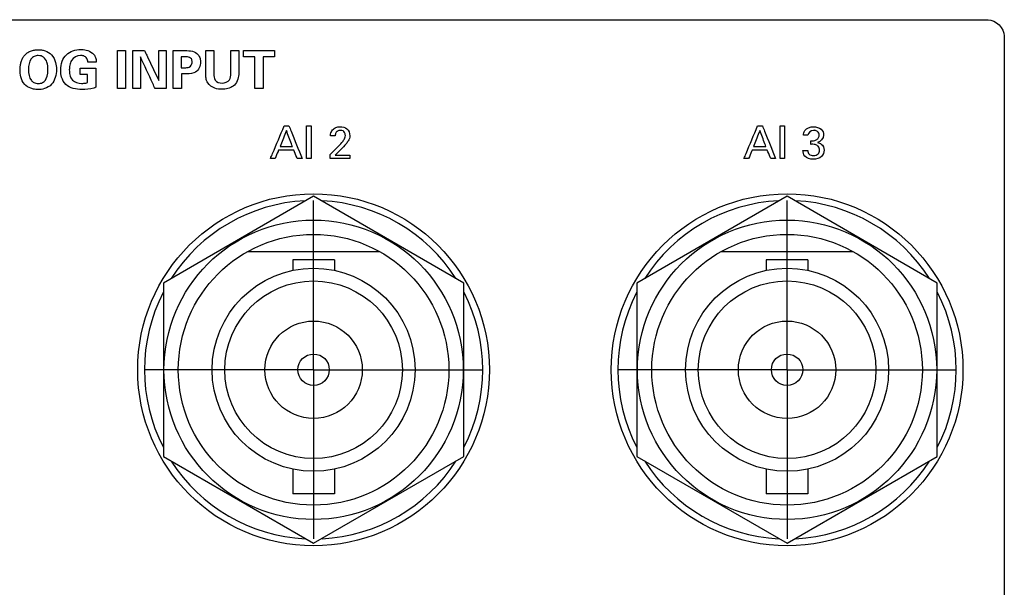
# Model space of a CAD drawing. Header units: inches. Extents: x 0 to 34, y 0 to 22.
# Tile 33 of 98: x 11 to 12.8, y 13.2 to 14.3. Entities that reach past the tile are written whole.
import ezdxf

# ---------------------------------------------------------------- set-up
doc = ezdxf.new("R2010")
doc.units = ezdxf.units.IN
doc.header["$LTSCALE"] = 1.87
doc.header["$MEASUREMENT"] = 0
doc.linetypes.add('CENTER', pattern=[0.6, 0.375, -0.075, 0.075, -0.075])
doc.layers.get('0').update_dxf_attribs({"linetype": 'CONTINUOUS'})
doc.layers.add('DATUMCURVES', color=7, linetype='CONTINUOUS')
doc.layers.add('DEFAULT_1', color=7, linetype='CENTER')

msp = doc.modelspace()

# ---------------------------------------------------------------- linework, layer by layer
at = {"color": 7, "linetype": 'CONTINUOUS'}
for p, q in [((11.5682, 13.9618), (11.2907, 13.8015)), ((11.8457, 13.8015), (11.5682, 13.9618)), ((12.4432, 13.9618), (12.1657, 13.8015)), ((12.7207, 13.8015), (12.4432, 13.9618)), ((11.6905, 13.8593), (11.4458, 13.8593)), ((12.5655, 13.8593), (12.3208, 13.8593)), ((11.5297, 13.8446), (11.5297, 13.8248)), ((11.6067, 13.8446), (11.5297, 13.8446)), ((11.6067, 13.8446), (11.6067, 13.8248)), ((12.4047, 13.8446), (12.4047, 13.8248)), ((12.4817, 13.8446), (12.4047, 13.8446)), ((12.4817, 13.8446), (12.4817, 13.8248)), ((11.2907, 13.8015), (11.2907, 13.4811)), ((11.8457, 13.4811), (11.8457, 13.8015)), ((12.1657, 13.8015), (12.1657, 13.4811)), ((12.7207, 13.4811), (12.7207, 13.8015)), ((11.2907, 13.4811), (11.5682, 13.3209)), ((11.5682, 13.3209), (11.8457, 13.4811)), ((12.1657, 13.4811), (12.4432, 13.3209)), ((12.4432, 13.3209), (12.7207, 13.4811)), ((11.5297, 13.4578), (11.5297, 13.4121)), ((11.6067, 13.4578), (11.6067, 13.4121)), ((12.4047, 13.4578), (12.4047, 13.4121)), ((12.4817, 13.4578), (12.4817, 13.4121)), ((11.6067, 13.4121), (11.5297, 13.4121)), ((12.4817, 13.4121), (12.4047, 13.4121))]:
    msp.add_line(p, q, dxfattribs=at)
for centre, radius in [((11.5682, 13.6413), 0.325), ((12.4432, 13.6413), 0.325), ((11.5682, 13.6413), 0.2765), ((12.4432, 13.6413), 0.2765), ((11.5682, 13.6413), 0.25), ((12.4432, 13.6413), 0.25), ((11.5682, 13.6413), 0.1875), ((12.4432, 13.6413), 0.1875), ((11.5682, 13.6413), 0.164), ((12.4432, 13.6413), 0.164), ((11.5682, 13.6413), 0.09), ((12.4432, 13.6413), 0.09), ((11.5682, 13.6413), 0.029), ((12.4432, 13.6413), 0.029)]:
    msp.add_circle(centre, radius, dxfattribs=at)
for centre, start, end in [((11.5682, 13.6413), 92.8821, 147.3645), ((11.5682, 13.6413), 32.6355, 87.1179), ((12.4432, 13.6413), 92.8821, 147.3645), ((12.4432, 13.6413), 32.6355, 87.1179), ((11.5682, 13.6413), 152.8684, 207.1316), ((11.5682, 13.6413), 332.8684, 27.1316), ((12.4432, 13.6413), 152.8684, 207.1316), ((12.4432, 13.6413), 332.8684, 27.1316), ((11.5682, 13.6413), 212.6355, 267.1179), ((11.5682, 13.6413), 272.8821, 327.3645), ((12.4432, 13.6413), 212.6355, 267.1179), ((12.4432, 13.6413), 272.8821, 327.3645)]:
    msp.add_arc(centre, 0.3125, start, end, dxfattribs=at)
at = {"layer": 'DATUMCURVES', "color": 40, "linetype": 'CONTINUOUS'}
for points, knots in [([(9.0547, 14.2878, 0.8645), (9.2505, 14.2878, 0.8645), (10.5038, 14.2878, 0.8645), (11.7572, 14.2878, 0.8645), (12.8147, 14.2878, 0.8645)], [0, 0, 0, 0, 0.15625, 1, 1, 1, 1]), ([(12.8447, 14.2578, 0.8645), (12.8447, 14.0168, 0.8645), (12.8447, 12.475, 0.8645), (12.8447, 10.9331, 0.8645), (12.8447, 9.6321, 0.8645)], [0, 0, 0, 0, 0.15625, 1, 1, 1, 1]), ([(11.0581, 14.1588, 0.8645), (11.056, 14.1588, 0.8645), (11.052, 14.1592, 0.8645), (11.0433, 14.1614, 0.8645), (11.0325, 14.1681, 0.8645), (11.026, 14.1826, 0.8645), (11.0255, 14.1942, 0.8645), (11.0259, 14.2016, 0.8645), (11.0272, 14.2085, 0.8645), (11.0294, 14.2149, 0.8645), (11.0328, 14.2206, 0.8645), (11.0374, 14.2255, 0.8645), (11.0422, 14.2286, 0.8645), (11.0468, 14.2305, 0.8645), (11.0499, 14.2313, 0.8645), (11.0527, 14.2318, 0.8645), (11.0548, 14.2321, 0.8645), (11.0567, 14.2322, 0.8645), (11.0579, 14.2323, 0.8645), (11.0589, 14.2323, 0.8645), (11.0589, 14.2323, 0.8645), (11.0593, 14.2323, 0.8645)], [0, 0, 0, 0, 0.037678, 0.081637, 0.169553, 0.275768, 0.381982, 0.459235, 0.536487, 0.613739, 0.690991, 0.768243, 0.845496, 0.884122, 0.922748, 0.942061, 0.961374, 0.980687, 0.990343, 0.995172, 1, 1, 1, 1]), ([(11.0593, 14.2323, 0.8645), (11.0599, 14.2323, 0.8645), (11.0624, 14.2322, 0.8645), (11.0663, 14.2319, 0.8645), (11.0742, 14.2303, 0.8645), (11.0855, 14.2236, 0.8645), (11.0923, 14.2084, 0.8645), (11.0935, 14.194, 0.8645), (11.0915, 14.1809, 0.8645), (11.0839, 14.1661, 0.8645), (11.0705, 14.1595, 0.8645), (11.062, 14.1588, 0.8645), (11.0584, 14.1588, 0.8645), (11.0581, 14.1588, 0.8645)], [0, 0, 0, 0, 0.020703, 0.041405, 0.082811, 0.165622, 0.256175, 0.346728, 0.480717, 0.614706, 0.797043, 0.979379, 1, 1, 1, 1]), ([(11.14, 14.159, 0.8645), (11.1296, 14.159, 0.8645), (11.1118, 14.1621, 0.8645), (11.1019, 14.1807, 0.8645), (11.1003, 14.1957, 0.8645), (11.1023, 14.2106, 0.8645), (11.113, 14.228, 0.8645), (11.1287, 14.2328, 0.8645), (11.1387, 14.2328, 0.8645), (11.1392, 14.2328, 0.8645)], [0, 0, 0, 0, 0.260073, 0.387073, 0.496285, 0.63518, 0.753427, 0.987589, 1, 1, 1, 1]), ([(11.1392, 14.2328, 0.8645), (11.1433, 14.2327, 0.8645), (11.1514, 14.2314, 0.8645), (11.1616, 14.2255, 0.8645), (11.1662, 14.2168, 0.8645), (11.1666, 14.2115, 0.8645), (11.1667, 14.2092, 0.8645)], [0, 0, 0, 0, 0.295758, 0.608711, 0.831337, 1, 1, 1, 1]), ([(11.2057, 14.231, 0.8645), (11.2065, 14.231, 0.8645), (11.2115, 14.231, 0.8645), (11.2165, 14.231, 0.8645), (11.2207, 14.231, 0.8645)], [0, 0, 0, 0, 0.15625, 1, 1, 1, 1]), ([(11.2057, 14.1605, 0.8645), (11.2057, 14.1642, 0.8645), (11.2057, 14.1877, 0.8645), (11.2057, 14.2112, 0.8645), (11.2057, 14.231, 0.8645)], [0, 0, 0, 0, 0.15625, 1, 1, 1, 1]), ([(11.2207, 14.231, 0.8645), (11.2207, 14.2274, 0.8645), (11.2207, 14.2039, 0.8645), (11.2207, 14.1804, 0.8645), (11.2207, 14.1605, 0.8645)], [0, 0, 0, 0, 0.15625, 1, 1, 1, 1]), ([(11.2339, 14.2308, 0.8645), (11.235, 14.2308, 0.8645), (11.2423, 14.2308, 0.8645), (11.2495, 14.2308, 0.8645), (11.2556, 14.2308, 0.8645)], [0, 0, 0, 0, 0.15625, 1, 1, 1, 1]), ([(11.2339, 14.1605, 0.8645), (11.2339, 14.1642, 0.8645), (11.2339, 14.1876, 0.8645), (11.2339, 14.2111, 0.8645), (11.2339, 14.2308, 0.8645)], [0, 0, 0, 0, 0.15625, 1, 1, 1, 1]), ([(11.2556, 14.2308, 0.8645), (11.257, 14.228, 0.8645), (11.2658, 14.2095, 0.8645), (11.2746, 14.1911, 0.8645), (11.282, 14.1755, 0.8645)], [0, 0, 0, 0, 0.15625, 1, 1, 1, 1]), ([(11.282, 14.1755, 0.8645), (11.282, 14.1784, 0.8645), (11.282, 14.1968, 0.8645), (11.282, 14.2153, 0.8645), (11.282, 14.2308, 0.8645)], [0, 0, 0, 0, 0.15625, 1, 1, 1, 1]), ([(11.296, 14.2308, 0.8645), (11.296, 14.2272, 0.8645), (11.296, 14.2037, 0.8645), (11.296, 14.1803, 0.8645), (11.296, 14.1605, 0.8645)], [0, 0, 0, 0, 0.15625, 1, 1, 1, 1]), ([(11.3088, 14.2306, 0.8645), (11.31, 14.2306, 0.8645), (11.3172, 14.2306, 0.8645), (11.3244, 14.2306, 0.8645), (11.3305, 14.2306, 0.8645)], [0, 0, 0, 0, 0.15625, 1, 1, 1, 1]), ([(11.3088, 14.1605, 0.8645), (11.3088, 14.1642, 0.8645), (11.3088, 14.1876, 0.8645), (11.3088, 14.2109, 0.8645), (11.3088, 14.2306, 0.8645)], [0, 0, 0, 0, 0.15625, 1, 1, 1, 1]), ([(11.3305, 14.2306, 0.8645), (11.3351, 14.2306, 0.8645), (11.344, 14.2307, 0.8645), (11.3547, 14.2248, 0.8645), (11.3587, 14.2166, 0.8645), (11.3596, 14.2082, 0.8645), (11.3578, 14.1988, 0.8645), (11.3494, 14.1885, 0.8645), (11.3397, 14.1879, 0.8645), (11.3343, 14.1879, 0.8645)], [0, 0, 0, 0, 0.177804, 0.337103, 0.436449, 0.51707, 0.662112, 0.791025, 1, 1, 1, 1]), ([(11.3689, 14.1886, 0.8645), (11.3689, 14.1908, 0.8645), (11.3689, 14.2048, 0.8645), (11.3689, 14.2188, 0.8645), (11.3689, 14.2306, 0.8645)], [0, 0, 0, 0, 0.15625, 1, 1, 1, 1]), ([(11.3689, 14.2306, 0.8645), (11.3697, 14.2306, 0.8645), (11.3747, 14.2306, 0.8645), (11.3797, 14.2306, 0.8645), (11.384, 14.2306, 0.8645)], [0, 0, 0, 0, 0.15625, 1, 1, 1, 1]), ([(11.384, 14.2306, 0.8645), (11.384, 14.2284, 0.8645), (11.384, 14.2141, 0.8645), (11.384, 14.1999, 0.8645), (11.384, 14.1879, 0.8645)], [0, 0, 0, 0, 0.15625, 1, 1, 1, 1]), ([(11.4151, 14.1886, 0.8645), (11.4151, 14.1908, 0.8645), (11.4151, 14.2048, 0.8645), (11.4151, 14.2188, 0.8645), (11.4151, 14.2306, 0.8645)], [0, 0, 0, 0, 0.15625, 1, 1, 1, 1]), ([(11.4151, 14.2306, 0.8645), (11.4159, 14.2306, 0.8645), (11.4207, 14.2306, 0.8645), (11.4256, 14.2306, 0.8645), (11.4298, 14.2306, 0.8645)], [0, 0, 0, 0, 0.15625, 1, 1, 1, 1]), ([(11.4298, 14.2306, 0.8645), (11.4298, 14.2284, 0.8645), (11.4298, 14.2137, 0.8645), (11.4298, 14.1991, 0.8645), (11.4298, 14.1868, 0.8645)], [0, 0, 0, 0, 0.15625, 1, 1, 1, 1]), ([(11.4389, 14.2308, 0.8645), (11.4419, 14.2308, 0.8645), (11.4609, 14.2308, 0.8645), (11.4799, 14.2308, 0.8645), (11.4959, 14.2308, 0.8645)], [0, 0, 0, 0, 0.15625, 1, 1, 1, 1]), ([(11.0772, 14.1965, 0.8645), (11.0772, 14.1999, 0.8645), (11.0764, 14.21, 0.8645), (11.0697, 14.2197, 0.8645), (11.0602, 14.2222, 0.8645), (11.0515, 14.2203, 0.8645), (11.0431, 14.2133, 0.8645), (11.0413, 14.2033, 0.8645), (11.0414, 14.1952, 0.8645)], [0, 0, 0, 0, 0.147478, 0.296429, 0.44538, 0.56216, 0.67894, 1, 1, 1, 1]), ([(11.1373, 14.2218, 0.8645), (11.131, 14.2218, 0.8645), (11.1208, 14.2161, 0.8645), (11.1174, 14.204, 0.8645), (11.1165, 14.1949, 0.8645), (11.1174, 14.1853, 0.8645), (11.1226, 14.1731, 0.8645), (11.1333, 14.1702, 0.8645), (11.1392, 14.1702, 0.8645)], [0, 0, 0, 0, 0.25565, 0.378813, 0.496177, 0.619158, 0.76456, 1, 1, 1, 1]), ([(11.151, 14.2092, 0.8645), (11.1509, 14.2117, 0.8645), (11.1499, 14.2168, 0.8645), (11.1439, 14.2213, 0.8645), (11.1394, 14.2218, 0.8645), (11.1373, 14.2218, 0.8645)], [0, 0, 0, 0, 0.354875, 0.705728, 1, 1, 1, 1]), ([(11.2753, 14.1605, 0.8645), (11.2739, 14.1636, 0.8645), (11.2648, 14.183, 0.8645), (11.2557, 14.2025, 0.8645), (11.2481, 14.2189, 0.8645)], [0, 0, 0, 0, 0.15625, 1, 1, 1, 1]), ([(11.2481, 14.2189, 0.8645), (11.2481, 14.2158, 0.8645), (11.2481, 14.1964, 0.8645), (11.2481, 14.1769, 0.8645), (11.2481, 14.1605, 0.8645)], [0, 0, 0, 0, 0.15625, 1, 1, 1, 1]), ([(11.3237, 14.2193, 0.8645), (11.3237, 14.2182, 0.8645), (11.3237, 14.2115, 0.8645), (11.3237, 14.2047, 0.8645), (11.3237, 14.199, 0.8645)], [0, 0, 0, 0, 0.15625, 1, 1, 1, 1]), ([(11.3297, 14.199, 0.8645), (11.3327, 14.199, 0.8645), (11.3375, 14.1991, 0.8645), (11.343, 14.2037, 0.8645), (11.344, 14.2095, 0.8645), (11.3431, 14.2152, 0.8645), (11.3382, 14.2192, 0.8645), (11.3339, 14.2193, 0.8645), (11.3313, 14.2193, 0.8645)], [0, 0, 0, 0, 0.234171, 0.361588, 0.529363, 0.678846, 0.792363, 1, 1, 1, 1]), ([(11.4598, 14.2192, 0.8645), (11.4587, 14.2192, 0.8645), (11.4517, 14.2192, 0.8645), (11.4448, 14.2192, 0.8645), (11.4389, 14.2192, 0.8645)], [0, 0, 0, 0, 0.15625, 1, 1, 1, 1]), ([(11.4598, 14.1605, 0.8645), (11.4598, 14.1636, 0.8645), (11.4598, 14.1831, 0.8645), (11.4598, 14.2027, 0.8645), (11.4598, 14.2192, 0.8645)], [0, 0, 0, 0, 0.15625, 1, 1, 1, 1]), ([(11.4959, 14.2192, 0.8645), (11.4948, 14.2192, 0.8645), (11.4878, 14.2192, 0.8645), (11.4809, 14.2192, 0.8645), (11.475, 14.2192, 0.8645)], [0, 0, 0, 0, 0.15625, 1, 1, 1, 1]), ([(11.475, 14.2192, 0.8645), (11.475, 14.2161, 0.8645), (11.475, 14.1966, 0.8645), (11.475, 14.177, 0.8645), (11.475, 14.1605, 0.8645)], [0, 0, 0, 0, 0.15625, 1, 1, 1, 1]), ([(11.0466, 14.1755, 0.8645), (11.0477, 14.1741, 0.8645), (11.0504, 14.1712, 0.8645), (11.0588, 14.1693, 0.8645), (11.0678, 14.171, 0.8645), (11.0735, 14.1767, 0.8645), (11.0772, 14.1853, 0.8645), (11.0772, 14.1965, 0.8645)], [0, 0, 0, 0, 0.193515, 0.38703, 0.556543, 0.726055, 1, 1, 1, 1]), ([(11.137, 14.198, 0.8645), (11.1385, 14.198, 0.8645), (11.1481, 14.198, 0.8645), (11.1576, 14.198, 0.8645), (11.1657, 14.198, 0.8645)], [0, 0, 0, 0, 0.15625, 1, 1, 1, 1]), ([(11.1667, 14.2092, 0.8645), (11.1659, 14.2092, 0.8645), (11.1606, 14.2092, 0.8645), (11.1554, 14.2092, 0.8645), (11.151, 14.2092, 0.8645)], [0, 0, 0, 0, 0.15625, 1, 1, 1, 1]), ([(11.1657, 14.198, 0.8645), (11.1657, 14.1961, 0.8645), (11.1657, 14.1844, 0.8645), (11.1657, 14.1727, 0.8645), (11.1657, 14.1629, 0.8645)], [0, 0, 0, 0, 0.15625, 1, 1, 1, 1]), ([(11.1506, 14.1715, 0.8645), (11.1506, 14.1723, 0.8645), (11.1506, 14.1772, 0.8645), (11.1506, 14.1821, 0.8645), (11.1506, 14.1863, 0.8645)], [0, 0, 0, 0, 0.15625, 1, 1, 1, 1]), ([(11.3241, 14.1879, 0.8645), (11.3241, 14.1864, 0.8645), (11.3241, 14.1773, 0.8645), (11.3241, 14.1682, 0.8645), (11.3241, 14.1605, 0.8645)], [0, 0, 0, 0, 0.15625, 1, 1, 1, 1]), ([(11.4298, 14.1868, 0.8645), (11.4298, 14.1788, 0.8645), (11.4243, 14.166, 0.8645), (11.4099, 14.1601, 0.8645), (11.3981, 14.1587, 0.8645), (11.3844, 14.1604, 0.8645), (11.3728, 14.1685, 0.8645), (11.3689, 14.1796, 0.8645), (11.3689, 14.1856, 0.8645), (11.3689, 14.1886, 0.8645)], [0, 0, 0, 0, 0.255118, 0.371964, 0.488298, 0.632862, 0.809006, 0.902758, 1, 1, 1, 1]), ([(11.384, 14.1879, 0.8645), (11.384, 14.184, 0.8645), (11.384, 14.174, 0.8645), (11.3945, 14.1706, 0.8645), (11.3992, 14.1706, 0.8645)], [0, 0, 0, 0, 0.449639, 1, 1, 1, 1]), ([(11.3992, 14.1706, 0.8645), (11.4042, 14.1706, 0.8645), (11.415, 14.1743, 0.8645), (11.4151, 14.1846, 0.8645), (11.4151, 14.1886, 0.8645)], [0, 0, 0, 0, 0.550982, 1, 1, 1, 1]), ([(11.1392, 14.1702, 0.8645), (11.1407, 14.1702, 0.8645), (11.1446, 14.1702, 0.8645), (11.1484, 14.1709, 0.8645), (11.1506, 14.1715, 0.8645)], [0, 0, 0, 0, 0.400598, 1, 1, 1, 1]), ([(11.1657, 14.1629, 0.8645), (11.1644, 14.1624, 0.8645), (11.1562, 14.1598, 0.8645), (11.1474, 14.159, 0.8645), (11.14, 14.159, 0.8645)], [0, 0, 0, 0, 0.156099, 1, 1, 1, 1]), ([(11.2207, 14.1605, 0.8645), (11.22, 14.1605, 0.8645), (11.2149, 14.1605, 0.8645), (11.2099, 14.1605, 0.8645), (11.2057, 14.1605, 0.8645)], [0, 0, 0, 0, 0.15625, 1, 1, 1, 1]), ([(11.2481, 14.1605, 0.8645), (11.2473, 14.1605, 0.8645), (11.2426, 14.1605, 0.8645), (11.2379, 14.1605, 0.8645), (11.2339, 14.1605, 0.8645)], [0, 0, 0, 0, 0.15625, 1, 1, 1, 1]), ([(11.296, 14.1605, 0.8645), (11.2949, 14.1605, 0.8645), (11.288, 14.1605, 0.8645), (11.2811, 14.1605, 0.8645), (11.2753, 14.1605, 0.8645)], [0, 0, 0, 0, 0.15625, 1, 1, 1, 1]), ([(11.3241, 14.1605, 0.8645), (11.3233, 14.1605, 0.8645), (11.3182, 14.1605, 0.8645), (11.3131, 14.1605, 0.8645), (11.3088, 14.1605, 0.8645)], [0, 0, 0, 0, 0.15625, 1, 1, 1, 1]), ([(11.475, 14.1605, 0.8645), (11.4742, 14.1605, 0.8645), (11.4691, 14.1605, 0.8645), (11.4641, 14.1605, 0.8645), (11.4598, 14.1605, 0.8645)], [0, 0, 0, 0, 0.15625, 1, 1, 1, 1]), ([(11.4885, 14.0313, 0.8645), (11.4898, 14.0345, 0.8645), (11.4983, 14.0545, 0.8645), (11.5067, 14.0746, 0.8645), (11.5138, 14.0915, 0.8645)], [0, 0, 0, 0, 0.15625, 1, 1, 1, 1]), ([(11.5227, 14.0915, 0.8645), (11.524, 14.0884, 0.8645), (11.5321, 14.0683, 0.8645), (11.5402, 14.0483, 0.8645), (11.5471, 14.0313, 0.8645)], [0, 0, 0, 0, 0.15625, 1, 1, 1, 1]), ([(11.5552, 14.0313, 0.8645), (11.5552, 14.0345, 0.8645), (11.5552, 14.0545, 0.8645), (11.5552, 14.0746, 0.8645), (11.5552, 14.0915, 0.8645)], [0, 0, 0, 0, 0.15625, 1, 1, 1, 1]), ([(11.5636, 14.0915, 0.8645), (11.5636, 14.0884, 0.8645), (11.5636, 14.0683, 0.8645), (11.5636, 14.0483, 0.8645), (11.5636, 14.0313, 0.8645)], [0, 0, 0, 0, 0.15625, 1, 1, 1, 1]), ([(11.5995, 14.0732, 0.8645), (11.5995, 14.0752, 0.8645), (11.6, 14.0799, 0.8645), (11.6041, 14.0862, 0.8645), (11.6108, 14.0896, 0.8645), (11.6195, 14.0906, 0.8645), (11.6314, 14.0879, 0.8645), (11.6352, 14.078, 0.8645), (11.6352, 14.0732, 0.8645)], [0, 0, 0, 0, 0.10707, 0.258378, 0.390775, 0.504273, 0.739359, 1, 1, 1, 1]), ([(12.3635, 14.0313, 0.8645), (12.3648, 14.0345, 0.8645), (12.3733, 14.0545, 0.8645), (12.3817, 14.0746, 0.8645), (12.3888, 14.0915, 0.8645)], [0, 0, 0, 0, 0.15625, 1, 1, 1, 1]), ([(12.3977, 14.0915, 0.8645), (12.399, 14.0884, 0.8645), (12.4071, 14.0683, 0.8645), (12.4152, 14.0483, 0.8645), (12.4221, 14.0313, 0.8645)], [0, 0, 0, 0, 0.15625, 1, 1, 1, 1]), ([(12.4303, 14.0313, 0.8645), (12.4303, 14.0345, 0.8645), (12.4303, 14.0545, 0.8645), (12.4303, 14.0746, 0.8645), (12.4303, 14.0915, 0.8645)], [0, 0, 0, 0, 0.15625, 1, 1, 1, 1]), ([(12.4386, 14.0915, 0.8645), (12.4386, 14.0884, 0.8645), (12.4386, 14.0683, 0.8645), (12.4386, 14.0483, 0.8645), (12.4386, 14.0313, 0.8645)], [0, 0, 0, 0, 0.15625, 1, 1, 1, 1]), ([(12.4733, 14.0743, 0.8645), (12.4734, 14.0773, 0.8645), (12.4756, 14.0866, 0.8645), (12.4861, 14.0901, 0.8645), (12.492, 14.0901, 0.8645)], [0, 0, 0, 0, 0.33306, 1, 1, 1, 1]), ([(12.492, 14.0901, 0.8645), (12.497, 14.0901, 0.8645), (12.5066, 14.0877, 0.8645), (12.514, 14.0725, 0.8645), (12.5051, 14.0622, 0.8645), (12.4993, 14.0609, 0.8645)], [0, 0, 0, 0, 0.335494, 0.600004, 1, 1, 1, 1]), ([(11.5179, 14.0832, 0.8645), (11.5173, 14.0817, 0.8645), (11.5134, 14.0719, 0.8645), (11.5095, 14.062, 0.8645), (11.5062, 14.0537, 0.8645)], [0, 0, 0, 0, 0.15625, 1, 1, 1, 1]), ([(11.529, 14.0537, 0.8645), (11.5284, 14.0553, 0.8645), (11.5247, 14.0651, 0.8645), (11.521, 14.0749, 0.8645), (11.5179, 14.0832, 0.8645)], [0, 0, 0, 0, 0.15625, 1, 1, 1, 1]), ([(11.611, 14.0811, 0.8645), (11.6104, 14.0805, 0.8645), (11.6086, 14.0782, 0.8645), (11.6082, 14.0752, 0.8645), (11.6082, 14.0732, 0.8645)], [0, 0, 0, 0, 0.290192, 1, 1, 1, 1]), ([(11.6137, 14.0537, 0.8645), (11.6169, 14.0568, 0.8645), (11.6215, 14.0617, 0.8645), (11.6261, 14.0686, 0.8645), (11.6273, 14.0743, 0.8645), (11.6262, 14.0793, 0.8645), (11.6224, 14.0829, 0.8645), (11.6175, 14.0836, 0.8645), (11.6133, 14.0829, 0.8645), (11.6114, 14.0814, 0.8645), (11.611, 14.0811, 0.8645)], [0, 0, 0, 0, 0.28651, 0.428539, 0.528289, 0.65656, 0.738126, 0.846356, 0.964974, 1, 1, 1, 1]), ([(11.6352, 14.0732, 0.8645), (11.6352, 14.07, 0.8645), (11.6332, 14.0646, 0.8645), (11.6299, 14.0605, 0.8645), (11.6287, 14.0588, 0.8645)], [0, 0, 0, 0, 0.609672, 1, 1, 1, 1]), ([(12.3929, 14.0832, 0.8645), (12.3923, 14.0817, 0.8645), (12.3884, 14.0719, 0.8645), (12.3845, 14.062, 0.8645), (12.3812, 14.0537, 0.8645)], [0, 0, 0, 0, 0.15625, 1, 1, 1, 1]), ([(12.404, 14.0537, 0.8645), (12.4034, 14.0553, 0.8645), (12.3997, 14.0651, 0.8645), (12.396, 14.0749, 0.8645), (12.3929, 14.0832, 0.8645)], [0, 0, 0, 0, 0.15625, 1, 1, 1, 1]), ([(12.494, 14.0834, 0.8645), (12.4934, 14.0835, 0.8645), (12.4879, 14.0834, 0.8645), (12.4822, 14.0789, 0.8645), (12.4818, 14.0743, 0.8645)], [0, 0, 0, 0, 0.107648, 1, 1, 1, 1]), ([(12.487, 14.0643, 0.8645), (12.4903, 14.064, 0.8645), (12.4956, 14.0643, 0.8645), (12.5015, 14.0686, 0.8645), (12.5027, 14.0738, 0.8645), (12.502, 14.0784, 0.8645), (12.4991, 14.0821, 0.8645), (12.4961, 14.0833, 0.8645), (12.494, 14.0834, 0.8645)], [0, 0, 0, 0, 0.289095, 0.435321, 0.603826, 0.726798, 0.829681, 1, 1, 1, 1]), ([(11.5062, 14.0537, 0.8645), (11.5074, 14.0537, 0.8645), (11.515, 14.0537, 0.8645), (11.5226, 14.0537, 0.8645), (11.529, 14.0537, 0.8645)], [0, 0, 0, 0, 0.15625, 1, 1, 1, 1]), ([(11.5987, 14.0389, 0.8645), (11.5994, 14.0397, 0.8645), (11.6045, 14.0446, 0.8645), (11.6095, 14.0496, 0.8645), (11.6137, 14.0537, 0.8645)], [0, 0, 0, 0, 0.15625, 1, 1, 1, 1]), ([(12.3812, 14.0537, 0.8645), (12.3824, 14.0537, 0.8645), (12.39, 14.0537, 0.8645), (12.3976, 14.0537, 0.8645), (12.404, 14.0537, 0.8645)], [0, 0, 0, 0, 0.15625, 1, 1, 1, 1]), ([(12.5033, 14.047, 0.8645), (12.5033, 14.0496, 0.8645), (12.5017, 14.0545, 0.8645), (12.4946, 14.0579, 0.8645), (12.4897, 14.0577, 0.8645), (12.487, 14.0576, 0.8645)], [0, 0, 0, 0, 0.339158, 0.637142, 1, 1, 1, 1]), ([(12.4993, 14.0609, 0.8645), (12.5019, 14.0606, 0.8645), (12.5086, 14.0584, 0.8645), (12.5117, 14.051, 0.8645), (12.5117, 14.0469, 0.8645)], [0, 0, 0, 0, 0.381696, 1, 1, 1, 1]), ([(11.5036, 14.047, 0.8645), (11.5032, 14.0462, 0.8645), (11.5011, 14.041, 0.8645), (11.4989, 14.0357, 0.8645), (11.4971, 14.0313, 0.8645)], [0, 0, 0, 0, 0.15625, 1, 1, 1, 1]), ([(11.5315, 14.047, 0.8645), (11.53, 14.047, 0.8645), (11.5207, 14.047, 0.8645), (11.5114, 14.047, 0.8645), (11.5036, 14.047, 0.8645)], [0, 0, 0, 0, 0.15625, 1, 1, 1, 1]), ([(11.538, 14.0313, 0.8645), (11.5377, 14.0321, 0.8645), (11.5355, 14.0374, 0.8645), (11.5333, 14.0426, 0.8645), (11.5315, 14.047, 0.8645)], [0, 0, 0, 0, 0.15625, 1, 1, 1, 1]), ([(11.6353, 14.0313, 0.8645), (11.6334, 14.0313, 0.8645), (11.6212, 14.0313, 0.8645), (11.609, 14.0313, 0.8645), (11.5987, 14.0313, 0.8645)], [0, 0, 0, 0, 0.15625, 1, 1, 1, 1]), ([(11.6079, 14.0379, 0.8645), (11.6093, 14.0379, 0.8645), (11.6185, 14.0379, 0.8645), (11.6276, 14.0379, 0.8645), (11.6353, 14.0379, 0.8645)], [0, 0, 0, 0, 0.15625, 1, 1, 1, 1]), ([(12.3786, 14.047, 0.8645), (12.3782, 14.0462, 0.8645), (12.3761, 14.041, 0.8645), (12.3739, 14.0357, 0.8645), (12.3721, 14.0313, 0.8645)], [0, 0, 0, 0, 0.15625, 1, 1, 1, 1]), ([(12.4065, 14.047, 0.8645), (12.405, 14.047, 0.8645), (12.3957, 14.047, 0.8645), (12.3864, 14.047, 0.8645), (12.3786, 14.047, 0.8645)], [0, 0, 0, 0, 0.15625, 1, 1, 1, 1]), ([(12.413, 14.0313, 0.8645), (12.4127, 14.0321, 0.8645), (12.4105, 14.0374, 0.8645), (12.4083, 14.0426, 0.8645), (12.4065, 14.047, 0.8645)], [0, 0, 0, 0, 0.15625, 1, 1, 1, 1]), ([(12.5117, 14.0469, 0.8645), (12.5117, 14.0427, 0.8645), (12.5072, 14.0328, 0.8645), (12.4916, 14.0283, 0.8645), (12.4753, 14.0326, 0.8645), (12.4725, 14.0426, 0.8645), (12.4724, 14.0462, 0.8645)], [0, 0, 0, 0, 0.223054, 0.50713, 0.808103, 1, 1, 1, 1]), ([(12.4813, 14.0462, 0.8645), (12.4812, 14.0437, 0.8645), (12.4832, 14.038, 0.8645), (12.4909, 14.0363, 0.8645), (12.4968, 14.0372, 0.8645), (12.5018, 14.0403, 0.8645), (12.5033, 14.0444, 0.8645), (12.5033, 14.047, 0.8645)], [0, 0, 0, 0, 0.221504, 0.478133, 0.639467, 0.769827, 1, 1, 1, 1])]:
    msp.add_open_spline(points, degree=3, knots=knots, dxfattribs=at)
for points in [[(12.8147, 14.2878, 0.8645), (12.8288, 14.2878, 0.8645), (12.8447, 14.2719, 0.8645), (12.8447, 14.2578, 0.8645)], [(11.282, 14.2308, 0.8645), (11.2867, 14.2308, 0.8645), (11.2913, 14.2308, 0.8645), (11.296, 14.2308, 0.8645)], [(11.4389, 14.2192, 0.8645), (11.4389, 14.2231, 0.8645), (11.4389, 14.2269, 0.8645), (11.4389, 14.2308, 0.8645)], [(11.4959, 14.2308, 0.8645), (11.4959, 14.2269, 0.8645), (11.4959, 14.2231, 0.8645), (11.4959, 14.2192, 0.8645)], [(11.3313, 14.2193, 0.8645), (11.3288, 14.2193, 0.8645), (11.3262, 14.2193, 0.8645), (11.3237, 14.2193, 0.8645)], [(11.0414, 14.1952, 0.8645), (11.0414, 14.1883, 0.8645), (11.0424, 14.181, 0.8645), (11.0466, 14.1755, 0.8645)], [(11.137, 14.1863, 0.8645), (11.137, 14.1902, 0.8645), (11.137, 14.1941, 0.8645), (11.137, 14.198, 0.8645)], [(11.3237, 14.199, 0.8645), (11.3257, 14.199, 0.8645), (11.3277, 14.199, 0.8645), (11.3297, 14.199, 0.8645)], [(11.1506, 14.1863, 0.8645), (11.1461, 14.1863, 0.8645), (11.1416, 14.1863, 0.8645), (11.137, 14.1863, 0.8645)], [(11.3343, 14.1879, 0.8645), (11.3309, 14.1879, 0.8645), (11.3275, 14.1879, 0.8645), (11.3241, 14.1879, 0.8645)], [(11.5138, 14.0915, 0.8645), (11.5168, 14.0915, 0.8645), (11.5198, 14.0915, 0.8645), (11.5227, 14.0915, 0.8645)], [(11.5552, 14.0915, 0.8645), (11.558, 14.0915, 0.8645), (11.5608, 14.0915, 0.8645), (11.5636, 14.0915, 0.8645)], [(12.3888, 14.0915, 0.8645), (12.3918, 14.0915, 0.8645), (12.3948, 14.0915, 0.8645), (12.3977, 14.0915, 0.8645)], [(12.4303, 14.0915, 0.8645), (12.433, 14.0915, 0.8645), (12.4358, 14.0915, 0.8645), (12.4386, 14.0915, 0.8645)], [(11.6082, 14.0732, 0.8645), (11.6053, 14.0732, 0.8645), (11.6024, 14.0732, 0.8645), (11.5995, 14.0732, 0.8645)], [(12.4818, 14.0743, 0.8645), (12.4789, 14.0743, 0.8645), (12.4761, 14.0743, 0.8645), (12.4733, 14.0743, 0.8645)], [(11.618, 14.0475, 0.8645), (11.6146, 14.0443, 0.8645), (11.6113, 14.0411, 0.8645), (11.6079, 14.0379, 0.8645)], [(11.6287, 14.0588, 0.8645), (11.6254, 14.0548, 0.8645), (11.6217, 14.0512, 0.8645), (11.618, 14.0475, 0.8645)], [(12.487, 14.0576, 0.8645), (12.487, 14.0598, 0.8645), (12.487, 14.0621, 0.8645), (12.487, 14.0643, 0.8645)], [(11.4971, 14.0313, 0.8645), (11.4942, 14.0313, 0.8645), (11.4914, 14.0313, 0.8645), (11.4885, 14.0313, 0.8645)], [(11.5471, 14.0313, 0.8645), (11.544, 14.0313, 0.8645), (11.541, 14.0313, 0.8645), (11.538, 14.0313, 0.8645)], [(11.5636, 14.0313, 0.8645), (11.5608, 14.0313, 0.8645), (11.558, 14.0313, 0.8645), (11.5552, 14.0313, 0.8645)], [(11.5987, 14.0313, 0.8645), (11.5987, 14.0339, 0.8645), (11.5987, 14.0364, 0.8645), (11.5987, 14.0389, 0.8645)], [(11.6353, 14.0379, 0.8645), (11.6353, 14.0357, 0.8645), (11.6353, 14.0335, 0.8645), (11.6353, 14.0313, 0.8645)], [(12.3721, 14.0313, 0.8645), (12.3692, 14.0313, 0.8645), (12.3664, 14.0313, 0.8645), (12.3635, 14.0313, 0.8645)], [(12.4221, 14.0313, 0.8645), (12.419, 14.0313, 0.8645), (12.416, 14.0313, 0.8645), (12.413, 14.0313, 0.8645)], [(12.4386, 14.0313, 0.8645), (12.4358, 14.0313, 0.8645), (12.433, 14.0313, 0.8645), (12.4303, 14.0313, 0.8645)], [(12.4724, 14.0462, 0.8645), (12.4754, 14.0462, 0.8645), (12.4783, 14.0462, 0.8645), (12.4813, 14.0462, 0.8645)]]:
    msp.add_open_spline(points, degree=3, dxfattribs=at)
at = {"layer": 'DEFAULT_1', "color": 7, "linetype": 'CENTER'}
for p, q in [((11.5682, 13.6413), (11.5682, 13.9538)), ((12.4432, 13.6413), (12.4432, 13.9538)), ((11.5682, 13.6413), (11.2557, 13.6413)), ((11.5682, 13.6413), (11.5682, 13.3288)), ((11.5682, 13.6413), (11.8807, 13.6413)), ((12.4432, 13.6413), (12.1307, 13.6413)), ((12.4432, 13.6413), (12.7557, 13.6413)), ((12.4432, 13.6413), (12.4432, 13.3288))]:
    msp.add_line(p, q, dxfattribs=at)

doc.saveas('drawing.dxf')
